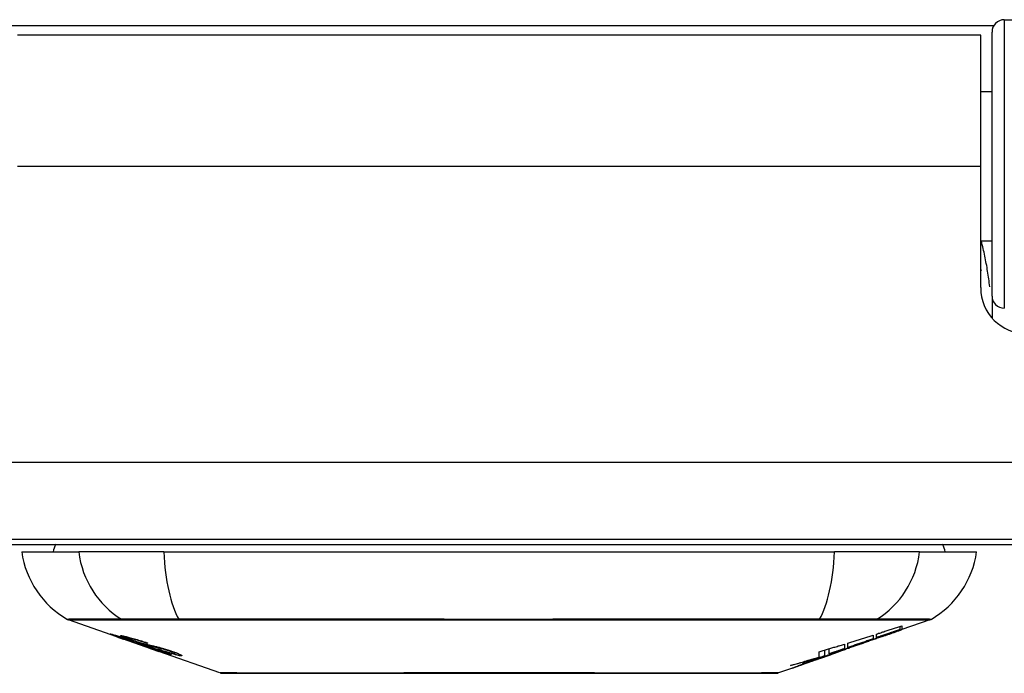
# Model space of a CAD drawing. Header units: inches. Extents: x 20 to 683, y 61 to 320.
# Tile 19 of 256: x 95.985 to 97.244, y 61.013 to 61.848. Entities that reach past the tile are written whole.
import ezdxf

# ---------------------------------------------------------------- set-up
doc = ezdxf.new("R2010")
doc.units = ezdxf.units.IN
doc.header["$MEASUREMENT"] = 0
doc.layers.add('Visible Edges(ANSI)', color=7, linetype='Continuous', lineweight=25)
doc.layers.add('Visible Tangent Edges(ANSI)', color=7, linetype='Continuous', lineweight=25)

msp = doc.modelspace()

# ---------------------------------------------------------------- linework, layer by layer
at = {"layer": 'Visible Edges(ANSI)'}
for p, q in [((97.2435, 61.8482), (97.8331, 61.8482)), ((97.2278, 61.4948), (97.2278, 61.8324)), ((97.2133, 61.8286), (95.9823, 61.8286)), ((97.2133, 61.6606), (97.2133, 61.8286)), ((97.2278, 61.7561), (97.2133, 61.7561)), ((97.2133, 61.5057), (97.2133, 61.6606)), ((97.2278, 61.5652), (97.2133, 61.5652)), ((97.2278, 61.4948), (97.2278, 61.467)), ((164.0518, 61.1836), (92.4468, 61.1836)), ((94.9993, 61.1776), (97.9993, 61.1776)), ((95.9876, 61.1679), (96.0604, 61.1679)), ((96.1692, 61.1679), (96.0604, 61.1679)), ((96.1692, 61.1679), (97.0265, 61.1679)), ((97.1353, 61.1679), (97.0265, 61.1679)), ((97.1353, 61.1679), (97.2081, 61.1679)), ((96.1093, 61.0594), (96.0475, 61.081)), ((97.1482, 61.081), (97.1127, 61.0686)), ((97.1105, 61.0688), (97.1105, 61.0728)), ((97.1127, 61.0735), (97.1127, 61.0688)), ((97.1127, 61.0686), (97.1127, 61.0686)), ((96.1093, 61.0594), (96.1171, 61.0566)), ((96.1097, 61.06), (96.1097, 61.0608)), ((96.1171, 61.0566), (96.1175, 61.0565)), ((96.1526, 61.0442), (96.1175, 61.0565)), ((96.1229, 61.0579), (96.1229, 61.0592)), ((96.1303, 61.0537), (96.1303, 61.054)), ((96.1469, 61.0515), (96.1469, 61.0521)), ((97.0653, 61.052), (97.0547, 61.0483)), ((97.076, 61.0617), (97.076, 61.0569)), ((97.0801, 61.0583), (97.0801, 61.063)), ((97.0886, 61.0602), (97.0886, 61.0609)), ((96.1531, 61.044), (96.1628, 61.0406)), ((96.241, 61.0133), (96.1628, 61.0406)), ((96.1701, 61.0393), (96.1701, 61.0401)), ((96.1837, 61.0382), (96.1837, 61.0395)), ((97.0067, 61.0336), (97.0067, 61.0402)), ((97.0143, 61.035), (97.0143, 61.0425)), ((97.0196, 61.0377), (97.0196, 61.0441)), ((97.0293, 61.0394), (97.0293, 61.0395)), ((97.031, 61.0401), (97.0314, 61.0402)), ((97.0314, 61.0402), (97.0314, 61.0414)), ((97.0393, 61.0502), (97.0393, 61.0444)), ((97.0434, 61.0457), (97.0434, 61.0514)), ((97.0434, 61.045), (97.0434, 61.0453)), ((97.06, 61.0501), (97.0598, 61.05)), ((97.06, 61.0501), (97.06, 61.0505)), ((96.9933, 61.0268), (96.9933, 61.0269)), ((97.0062, 61.0313), (97.0026, 61.0301)), ((97.0026, 61.0301), (97.0026, 61.0301)), ((97.0198, 61.0361), (97.0164, 61.0349)), ((97.0267, 61.0385), (97.0221, 61.0369)), ((96.9715, 61.0191), (96.9547, 61.0133))]:
    msp.add_line(p, q, dxfattribs=at)
at = {"layer": 'Visible Edges(ANSI)', "flags": 128}
for points in [[(97.2133, 61.5289), (97.2134, 61.5289), (97.2134, 61.5288), (97.2134, 61.5288), (97.2134, 61.5287), (97.2135, 61.5287), (97.2135, 61.5286), (97.2135, 61.5286), (97.2135, 61.5285), (97.2135, 61.5284), (97.2136, 61.5284), (97.2136, 61.5283), (97.2136, 61.5283), (97.2136, 61.5282), (97.2136, 61.5282), (97.2137, 61.5281), (97.2137, 61.5281), (97.2137, 61.528), (97.2137, 61.528), (97.2138, 61.5279), (97.2138, 61.5279), (97.2138, 61.5278), (97.2138, 61.5277), (97.2138, 61.5277), (97.2139, 61.5276)], [(97.06, 61.0505), (97.0619, 61.0512), (97.0639, 61.0519), (97.0659, 61.0526), (97.0678, 61.0533), (97.0698, 61.0541), (97.0718, 61.0548), (97.0738, 61.0555), (97.0757, 61.0562), (97.0778, 61.0569), (97.0798, 61.0577), (97.0818, 61.0584), (97.0839, 61.0591), (97.086, 61.0599), (97.0881, 61.0607), (97.0902, 61.0614), (97.0923, 61.0622), (97.0945, 61.063), (97.0967, 61.0638), (97.0989, 61.0646), (97.1012, 61.0654), (97.1034, 61.0662), (97.1057, 61.0671), (97.1081, 61.0679), (97.1105, 61.0688)], [(97.0801, 61.063), (97.0815, 61.0634), (97.0828, 61.0639), (97.0842, 61.0643), (97.0856, 61.0647), (97.0869, 61.0652), (97.0883, 61.0656), (97.0896, 61.066), (97.091, 61.0665), (97.0924, 61.0669), (97.0937, 61.0674), (97.0951, 61.0678), (97.0964, 61.0682), (97.0978, 61.0687), (97.0992, 61.0691), (97.1005, 61.0695), (97.1019, 61.07), (97.1032, 61.0704), (97.1046, 61.0709), (97.106, 61.0713), (97.1073, 61.0717), (97.1087, 61.0722), (97.11, 61.0726), (97.1114, 61.0731), (97.1127, 61.0735)], [(97.1105, 61.0688), (97.1092, 61.0683), (97.108, 61.0679), (97.1067, 61.0675), (97.1054, 61.067), (97.1042, 61.0666), (97.1029, 61.0662), (97.1016, 61.0657), (97.1004, 61.0653), (97.0991, 61.0648), (97.0978, 61.0644), (97.0966, 61.064), (97.0953, 61.0635), (97.094, 61.0631), (97.0928, 61.0627), (97.0915, 61.0622), (97.0902, 61.0618), (97.089, 61.0614), (97.0877, 61.0609), (97.0864, 61.0605), (97.0852, 61.0601), (97.0839, 61.0596), (97.0826, 61.0592), (97.0814, 61.0588), (97.0801, 61.0583)], [(97.1127, 61.0688), (97.1117, 61.0685), (97.1107, 61.0681), (97.1098, 61.0678), (97.1088, 61.0674), (97.1078, 61.0671), (97.1068, 61.0667), (97.1058, 61.0663), (97.1048, 61.066), (97.1038, 61.0656), (97.1027, 61.0653), (97.1017, 61.0649), (97.1007, 61.0646), (97.0997, 61.0642), (97.0987, 61.0638), (97.0977, 61.0635), (97.0967, 61.0631), (97.0957, 61.0628), (97.0947, 61.0624), (97.0937, 61.062), (97.0927, 61.0617), (97.0917, 61.0613), (97.0906, 61.061), (97.0896, 61.0606), (97.0886, 61.0602)], [(97.0886, 61.0602), (97.0896, 61.0606), (97.0906, 61.0609), (97.0916, 61.0613), (97.0927, 61.0616), (97.0937, 61.062), (97.0947, 61.0623), (97.0957, 61.0627), (97.0967, 61.063), (97.0977, 61.0634), (97.0987, 61.0637), (97.0997, 61.0641), (97.1007, 61.0644), (97.1017, 61.0648), (97.1027, 61.0651), (97.1037, 61.0655), (97.1047, 61.0658), (97.1057, 61.0662), (97.1067, 61.0665), (97.1077, 61.0669), (97.1087, 61.0672), (97.1097, 61.0675), (97.1107, 61.0679), (97.1117, 61.0682), (97.1127, 61.0686)], [(96.1196, 61.0561), (96.1185, 61.0565), (96.1173, 61.0568), (96.1162, 61.0572), (96.1151, 61.0576), (96.1141, 61.058), (96.113, 61.0584), (96.112, 61.0587), (96.111, 61.0591), (96.1101, 61.0594), (96.1091, 61.0598), (96.1081, 61.0602), (96.1071, 61.0605), (96.1061, 61.0609), (96.1052, 61.0612), (96.1044, 61.0615), (96.1036, 61.0618), (96.103, 61.0621), (96.1024, 61.0623), (96.1019, 61.0625), (96.1014, 61.0627), (96.101, 61.0629), (96.1008, 61.063), (96.1009, 61.0631), (96.1012, 61.0631)], [(96.1012, 61.0631), (96.102, 61.0629), (96.1031, 61.0627), (96.1042, 61.0624), (96.1055, 61.062), (96.1066, 61.0617), (96.1076, 61.0614), (96.1088, 61.061), (96.1101, 61.0606), (96.1115, 61.0602), (96.113, 61.0598), (96.1145, 61.0593), (96.1159, 61.0588), (96.1174, 61.0583), (96.1187, 61.0579), (96.12, 61.0575), (96.1212, 61.0571), (96.1224, 61.0567), (96.1236, 61.0563), (96.1248, 61.0559), (96.126, 61.0555), (96.1272, 61.0551), (96.1284, 61.0547), (96.1296, 61.0543), (96.1308, 61.0539)], [(96.1101, 61.06), (96.1099, 61.06), (96.1098, 61.06), (96.1097, 61.06), (96.1097, 61.06), (96.1098, 61.0599), (96.1099, 61.0599), (96.11, 61.0598), (96.1103, 61.0597), (96.1106, 61.0596), (96.1109, 61.0594), (96.1114, 61.0592), (96.1119, 61.059), (96.1125, 61.0588), (96.1132, 61.0585), (96.1139, 61.0582), (96.1147, 61.058), (96.1154, 61.0577), (96.116, 61.0575), (96.1167, 61.0573), (96.1173, 61.057), (96.118, 61.0568), (96.1187, 61.0566), (96.1194, 61.0563), (96.1201, 61.0561)], [(96.1303, 61.0537), (96.1291, 61.0541), (96.1278, 61.0545), (96.1266, 61.0549), (96.1253, 61.0554), (96.1241, 61.0558), (96.1229, 61.0562), (96.1218, 61.0565), (96.1206, 61.0569), (96.1195, 61.0573), (96.1184, 61.0576), (96.1173, 61.058), (96.1163, 61.0583), (96.1153, 61.0586), (96.1145, 61.0588), (96.1138, 61.059), (96.1131, 61.0592), (96.1126, 61.0594), (96.112, 61.0595), (96.1116, 61.0596), (96.1112, 61.0597), (96.1108, 61.0598), (96.1105, 61.0599), (96.1103, 61.06), (96.1101, 61.06)], [(96.1295, 61.0546), (96.1284, 61.055), (96.1273, 61.0554), (96.1263, 61.0558), (96.1253, 61.0561), (96.1243, 61.0565), (96.1234, 61.0568), (96.1224, 61.0572), (96.1216, 61.0575), (96.1207, 61.0578), (96.1199, 61.0581), (96.1191, 61.0584), (96.1181, 61.0588), (96.117, 61.0593), (96.1159, 61.0597), (96.1151, 61.0601), (96.1145, 61.0604), (96.1142, 61.0606), (96.1141, 61.0608), (96.114, 61.0609), (96.1141, 61.0609), (96.1143, 61.061), (96.1146, 61.0609), (96.115, 61.0609), (96.1155, 61.0608)], [(96.1155, 61.0608), (96.1163, 61.0607), (96.1173, 61.0605), (96.1184, 61.0603), (96.1196, 61.06), (96.1209, 61.0597), (96.1223, 61.0594), (96.1237, 61.0591), (96.1251, 61.0587), (96.1267, 61.0583), (96.1283, 61.0578), (96.1301, 61.0573), (96.1319, 61.0568), (96.1336, 61.0563), (96.1352, 61.0558), (96.1368, 61.0553), (96.1382, 61.0549), (96.1395, 61.0545), (96.1409, 61.0541), (96.1422, 61.0536), (96.1435, 61.0532), (96.1448, 61.0528), (96.1461, 61.0524), (96.1474, 61.0519), (96.1487, 61.0515)], [(96.1395, 61.0493), (96.1388, 61.0496), (96.138, 61.0498), (96.1371, 61.0501), (96.1363, 61.0504), (96.1353, 61.0507), (96.1344, 61.051), (96.1333, 61.0513), (96.1323, 61.0517), (96.1313, 61.052), (96.1304, 61.0523), (96.1294, 61.0526), (96.1286, 61.0529), (96.1278, 61.0532), (96.127, 61.0535), (96.1263, 61.0537), (96.1256, 61.054), (96.1248, 61.0542), (96.1241, 61.0545), (96.1233, 61.0547), (96.1226, 61.055), (96.1219, 61.0553), (96.1211, 61.0555), (96.1204, 61.0558), (96.1196, 61.0561)], [(96.1201, 61.0561), (96.1208, 61.0558), (96.1215, 61.0556), (96.1222, 61.0553), (96.1229, 61.0551), (96.1236, 61.0548), (96.1243, 61.0546), (96.1249, 61.0544), (96.1256, 61.0542), (96.1262, 61.054), (96.1267, 61.0538), (96.1272, 61.0536), (96.1276, 61.0535), (96.1281, 61.0533), (96.1285, 61.0532), (96.1289, 61.0531), (96.1292, 61.053), (96.1296, 61.0528), (96.13, 61.0527), (96.1303, 61.0526), (96.1306, 61.0525), (96.1309, 61.0524), (96.1312, 61.0523), (96.1315, 61.0522), (96.1318, 61.0522)], [(96.1242, 61.0579), (96.1237, 61.0579), (96.1234, 61.058), (96.1231, 61.058), (96.123, 61.0579), (96.1229, 61.0578), (96.123, 61.0577), (96.1232, 61.0576), (96.1234, 61.0575), (96.1236, 61.0574), (96.124, 61.0572), (96.1244, 61.0571), (96.1248, 61.0568), (96.1254, 61.0566), (96.126, 61.0564), (96.1265, 61.0562), (96.1271, 61.056), (96.1276, 61.0558), (96.1281, 61.0556), (96.1286, 61.0554), (96.1291, 61.0552), (96.1296, 61.055), (96.1302, 61.0549), (96.1307, 61.0547), (96.1313, 61.0545)], [(96.1469, 61.0515), (96.1462, 61.0517), (96.1455, 61.0519), (96.1447, 61.0522), (96.144, 61.0524), (96.1432, 61.0527), (96.1425, 61.0529), (96.1418, 61.0531), (96.141, 61.0534), (96.1403, 61.0536), (96.1395, 61.0538), (96.1388, 61.0541), (96.1381, 61.0543), (96.1374, 61.0545), (96.1365, 61.0548), (96.1356, 61.055), (96.1344, 61.0554), (96.1331, 61.0557), (96.1318, 61.0561), (96.1303, 61.0565), (96.1288, 61.0569), (96.1273, 61.0572), (96.1261, 61.0575), (96.125, 61.0577), (96.1242, 61.0579)], [(96.1506, 61.0479), (96.1497, 61.0482), (96.1488, 61.0484), (96.1478, 61.0487), (96.1468, 61.049), (96.1458, 61.0493), (96.1447, 61.0496), (96.1436, 61.05), (96.1424, 61.0503), (96.1414, 61.0507), (96.1404, 61.051), (96.1394, 61.0513), (96.1385, 61.0516), (96.1377, 61.0518), (96.1369, 61.0521), (96.1362, 61.0523), (96.1354, 61.0526), (96.1347, 61.0529), (96.1339, 61.0531), (96.1332, 61.0534), (96.1324, 61.0536), (96.1317, 61.0539), (96.1309, 61.0541), (96.1302, 61.0544), (96.1295, 61.0546)], [(96.1308, 61.0539), (96.1308, 61.0539), (96.1308, 61.0539), (96.1307, 61.0538), (96.1307, 61.0538), (96.1307, 61.0538), (96.1307, 61.0538), (96.1307, 61.0538), (96.1306, 61.0538), (96.1306, 61.0538), (96.1306, 61.0538), (96.1306, 61.0538), (96.1306, 61.0538), (96.1305, 61.0538), (96.1305, 61.0538), (96.1305, 61.0537), (96.1305, 61.0537), (96.1305, 61.0537), (96.1304, 61.0537), (96.1304, 61.0537), (96.1304, 61.0537), (96.1304, 61.0537), (96.1303, 61.0537), (96.1303, 61.0537), (96.1303, 61.0537)], [(96.1313, 61.0545), (96.132, 61.0542), (96.1327, 61.054), (96.1335, 61.0537), (96.1342, 61.0535), (96.1349, 61.0532), (96.1357, 61.053), (96.1364, 61.0527), (96.1371, 61.0525), (96.1377, 61.0523), (96.1382, 61.0522), (96.1387, 61.052), (96.1392, 61.0519), (96.1397, 61.0517), (96.1401, 61.0516), (96.1405, 61.0515), (96.1409, 61.0514), (96.1414, 61.0512), (96.1417, 61.0511), (96.1421, 61.051), (96.1425, 61.0509), (96.1429, 61.0508), (96.1432, 61.0507), (96.1436, 61.0506), (96.1439, 61.0506)], [(96.1318, 61.0522), (96.1321, 61.0521), (96.1325, 61.0519), (96.1329, 61.0518), (96.1334, 61.0517), (96.1338, 61.0516), (96.1343, 61.0514), (96.1347, 61.0513), (96.1352, 61.0512), (96.1357, 61.051), (96.1362, 61.0509), (96.1368, 61.0508), (96.1373, 61.0506), (96.1378, 61.0505), (96.1384, 61.0503), (96.1389, 61.0502), (96.1394, 61.05), (96.1399, 61.0499), (96.1405, 61.0498), (96.141, 61.0496), (96.1416, 61.0495), (96.1422, 61.0493), (96.1428, 61.0491), (96.1434, 61.049), (96.144, 61.0488)], [(97.0434, 61.0514), (97.0448, 61.0519), (97.0461, 61.0523), (97.0475, 61.0527), (97.0488, 61.0531), (97.0502, 61.0535), (97.0516, 61.054), (97.0529, 61.0544), (97.0543, 61.0548), (97.0556, 61.0553), (97.057, 61.0557), (97.0584, 61.0561), (97.0597, 61.0565), (97.0611, 61.057), (97.0624, 61.0574), (97.0638, 61.0578), (97.0652, 61.0582), (97.0665, 61.0587), (97.0679, 61.0591), (97.0692, 61.0595), (97.0706, 61.06), (97.0719, 61.0604), (97.0733, 61.0608), (97.0747, 61.0613), (97.076, 61.0617)], [(97.076, 61.0569), (97.0747, 61.0564), (97.0733, 61.056), (97.0719, 61.0555), (97.0706, 61.055), (97.0692, 61.0546), (97.0679, 61.0541), (97.0665, 61.0536), (97.0652, 61.0532), (97.0638, 61.0527), (97.0624, 61.0523), (97.0611, 61.0518), (97.0597, 61.0513), (97.0584, 61.0509), (97.057, 61.0504), (97.0556, 61.0499), (97.0543, 61.0495), (97.0529, 61.049), (97.0515, 61.0485), (97.0502, 61.0481), (97.0488, 61.0476), (97.0475, 61.0471), (97.0461, 61.0467), (97.0448, 61.0462), (97.0434, 61.0457)], [(97.0938, 61.062), (97.0924, 61.0615), (97.091, 61.061), (97.0896, 61.0605), (97.0882, 61.06), (97.0868, 61.0595), (97.0854, 61.059), (97.0839, 61.0585), (97.0825, 61.058), (97.0811, 61.0575), (97.0797, 61.057), (97.0783, 61.0565), (97.0769, 61.056), (97.0755, 61.0555), (97.074, 61.0551), (97.0726, 61.0546), (97.0712, 61.0541), (97.0698, 61.0536), (97.0684, 61.0531), (97.067, 61.0526), (97.0656, 61.0521), (97.0642, 61.0516), (97.0628, 61.0511), (97.0614, 61.0506), (97.06, 61.0501)], [(96.1539, 61.0453), (96.1533, 61.0455), (96.1526, 61.0457), (96.1519, 61.0459), (96.1512, 61.0461), (96.1506, 61.0462), (96.1499, 61.0464), (96.1493, 61.0466), (96.1488, 61.0467), (96.1482, 61.0469), (96.1477, 61.047), (96.1473, 61.0471), (96.1468, 61.0472), (96.1463, 61.0474), (96.1459, 61.0475), (96.1454, 61.0476), (96.1449, 61.0478), (96.1443, 61.0479), (96.1437, 61.0481), (96.1431, 61.0483), (96.1424, 61.0485), (96.1417, 61.0487), (96.141, 61.0489), (96.1402, 61.0491), (96.1395, 61.0493)], [(96.1439, 61.0506), (96.1443, 61.0504), (96.1448, 61.0503), (96.1453, 61.0502), (96.1459, 61.0501), (96.1465, 61.0499), (96.1471, 61.0498), (96.1477, 61.0496), (96.1483, 61.0495), (96.149, 61.0493), (96.1497, 61.0492), (96.1504, 61.049), (96.1511, 61.0489), (96.1518, 61.0487), (96.1525, 61.0485), (96.1532, 61.0484), (96.1539, 61.0482), (96.1546, 61.0481), (96.1553, 61.0479), (96.156, 61.0477), (96.1567, 61.0476), (96.1574, 61.0474), (96.1582, 61.0472), (96.1589, 61.0471), (96.1597, 61.0469)], [(96.144, 61.0488), (96.1447, 61.0486), (96.1455, 61.0484), (96.1463, 61.0481), (96.1471, 61.0479), (96.148, 61.0476), (96.1489, 61.0473), (96.1498, 61.047), (96.1508, 61.0467), (96.1517, 61.0465), (96.1525, 61.0462), (96.1533, 61.0459), (96.154, 61.0457), (96.1546, 61.0455), (96.1553, 61.0453), (96.1559, 61.0451), (96.1565, 61.0449), (96.1572, 61.0447), (96.1578, 61.0445), (96.1584, 61.0442), (96.1591, 61.044), (96.1597, 61.0438), (96.1603, 61.0436), (96.161, 61.0434), (96.1616, 61.0432)], [(96.1487, 61.0515), (96.1487, 61.0515), (96.1486, 61.0515), (96.1485, 61.0515), (96.1484, 61.0515), (96.1484, 61.0515), (96.1483, 61.0515), (96.1482, 61.0515), (96.1481, 61.0515), (96.1481, 61.0515), (96.148, 61.0515), (96.1479, 61.0515), (96.1478, 61.0515), (96.1478, 61.0515), (96.1477, 61.0515), (96.1476, 61.0515), (96.1475, 61.0515), (96.1475, 61.0515), (96.1474, 61.0515), (96.1473, 61.0515), (96.1472, 61.0515), (96.1472, 61.0515), (96.1471, 61.0515), (96.147, 61.0515), (96.1469, 61.0515)], [(96.169, 61.0436), (96.1683, 61.0438), (96.1675, 61.044), (96.1667, 61.0442), (96.1659, 61.0444), (96.1651, 61.0445), (96.1643, 61.0447), (96.1635, 61.0449), (96.1627, 61.0451), (96.162, 61.0452), (96.1614, 61.0454), (96.1607, 61.0455), (96.1601, 61.0456), (96.1595, 61.0458), (96.1588, 61.0459), (96.1582, 61.0461), (96.1575, 61.0462), (96.1568, 61.0464), (96.156, 61.0466), (96.1551, 61.0468), (96.1542, 61.047), (96.1533, 61.0472), (96.1524, 61.0474), (96.1515, 61.0477), (96.1506, 61.0479)], [(96.1784, 61.0363), (96.1782, 61.0363), (96.1779, 61.0363), (96.1776, 61.0364), (96.1772, 61.0365), (96.1767, 61.0366), (96.1762, 61.0367), (96.1756, 61.0369), (96.175, 61.0371), (96.1743, 61.0373), (96.1735, 61.0375), (96.1725, 61.0378), (96.1714, 61.0382), (96.1699, 61.0386), (96.1683, 61.0392), (96.1665, 61.0397), (96.1648, 61.0403), (96.1631, 61.0409), (96.1616, 61.0414), (96.1601, 61.0419), (96.1585, 61.0425), (96.157, 61.043), (96.1554, 61.0435), (96.1539, 61.0441), (96.1523, 61.0446)], [(96.1523, 61.0446), (96.1523, 61.0446), (96.1523, 61.0446), (96.1524, 61.0446), (96.1524, 61.0446), (96.1524, 61.0446), (96.1524, 61.0446), (96.1525, 61.0446), (96.1525, 61.0446), (96.1525, 61.0446), (96.1525, 61.0446), (96.1526, 61.0446), (96.1526, 61.0446), (96.1526, 61.0446), (96.1526, 61.0446), (96.1527, 61.0446), (96.1527, 61.0446), (96.1527, 61.0446), (96.1527, 61.0446), (96.1528, 61.0446), (96.1528, 61.0446), (96.1528, 61.0446), (96.1528, 61.0446), (96.1529, 61.0446), (96.1529, 61.0446)], [(96.1526, 61.0442), (96.1527, 61.0442), (96.1527, 61.0442), (96.1527, 61.0442), (96.1527, 61.0442), (96.1527, 61.0442), (96.1528, 61.0442), (96.1528, 61.0441), (96.1528, 61.0441), (96.1528, 61.0441), (96.1528, 61.0441), (96.1528, 61.0441), (96.1529, 61.0441), (96.1529, 61.0441), (96.1529, 61.0441), (96.1529, 61.0441), (96.1529, 61.0441), (96.1529, 61.0441), (96.153, 61.0441), (96.153, 61.0441), (96.153, 61.0441), (96.153, 61.0441), (96.153, 61.0441), (96.153, 61.0441), (96.1531, 61.044)], [(96.1529, 61.0446), (96.1545, 61.0441), (96.1561, 61.0435), (96.1578, 61.0429), (96.1593, 61.0424), (96.1609, 61.0419), (96.1623, 61.0414), (96.1636, 61.041), (96.1646, 61.0407), (96.1653, 61.0404), (96.1658, 61.0403), (96.1663, 61.0401), (96.1667, 61.04), (96.1671, 61.0399), (96.1675, 61.0398), (96.1678, 61.0397), (96.1681, 61.0396), (96.1684, 61.0395), (96.1687, 61.0395), (96.1689, 61.0394), (96.1691, 61.0394), (96.1693, 61.0393), (96.1694, 61.0393), (96.1696, 61.0393), (96.1697, 61.0393)], [(96.161, 61.043), (96.1607, 61.0431), (96.1603, 61.0432), (96.16, 61.0433), (96.1597, 61.0434), (96.1594, 61.0435), (96.1591, 61.0436), (96.1588, 61.0437), (96.1585, 61.0438), (96.1582, 61.0439), (96.1579, 61.044), (96.1575, 61.0441), (96.1572, 61.0442), (96.1569, 61.0443), (96.1566, 61.0444), (96.1564, 61.0445), (96.1561, 61.0446), (96.1558, 61.0447), (96.1555, 61.0448), (96.1552, 61.0449), (96.155, 61.045), (96.1547, 61.045), (96.1544, 61.0451), (96.1542, 61.0452), (96.1539, 61.0453)], [(96.1597, 61.0469), (96.1605, 61.0467), (96.1614, 61.0464), (96.1623, 61.0462), (96.1632, 61.046), (96.1642, 61.0457), (96.1652, 61.0454), (96.1662, 61.0451), (96.1672, 61.0448), (96.1682, 61.0446), (96.169, 61.0443), (96.1698, 61.0441), (96.1706, 61.0438), (96.1713, 61.0436), (96.1719, 61.0434), (96.1726, 61.0432), (96.1732, 61.043), (96.1738, 61.0428), (96.1745, 61.0426), (96.1751, 61.0424), (96.1757, 61.0422), (96.1764, 61.042), (96.177, 61.0418), (96.1776, 61.0416), (96.1783, 61.0414)], [(96.1697, 61.0393), (96.1698, 61.0393), (96.1699, 61.0393), (96.1699, 61.0393), (96.17, 61.0393), (96.17, 61.0393), (96.1701, 61.0393), (96.1701, 61.0393), (96.1701, 61.0393), (96.1701, 61.0393), (96.1701, 61.0394), (96.17, 61.0394), (96.17, 61.0395), (96.1699, 61.0395), (96.1698, 61.0396), (96.1697, 61.0396), (96.1695, 61.0397), (96.1694, 61.0398), (96.1692, 61.0399), (96.1688, 61.04), (96.1681, 61.0404), (96.1667, 61.0409), (96.1651, 61.0415), (96.1631, 61.0422), (96.161, 61.043)], [(96.1908, 61.0351), (96.1904, 61.0352), (96.1898, 61.0353), (96.1892, 61.0353), (96.1886, 61.0355), (96.1879, 61.0356), (96.1871, 61.0358), (96.1862, 61.0359), (96.1853, 61.0362), (96.1843, 61.0364), (96.1832, 61.0367), (96.1819, 61.0371), (96.1804, 61.0375), (96.1787, 61.038), (96.1769, 61.0385), (96.1751, 61.0391), (96.1734, 61.0396), (96.1718, 61.0401), (96.1703, 61.0406), (96.1688, 61.0411), (96.1674, 61.0416), (96.1659, 61.0421), (96.1644, 61.0426), (96.163, 61.0431), (96.1615, 61.0436)], [(96.1615, 61.0436), (96.1616, 61.0436), (96.1617, 61.0435), (96.1618, 61.0435), (96.1618, 61.0435), (96.1619, 61.0435), (96.162, 61.0435), (96.1621, 61.0435), (96.1622, 61.0435), (96.1622, 61.0435), (96.1623, 61.0435), (96.1624, 61.0435), (96.1625, 61.0435), (96.1626, 61.0435), (96.1626, 61.0435), (96.1627, 61.0435), (96.1628, 61.0435), (96.1629, 61.0434), (96.1629, 61.0434), (96.163, 61.0434), (96.1631, 61.0434), (96.1632, 61.0434), (96.1633, 61.0434), (96.1633, 61.0434), (96.1634, 61.0434)], [(96.1616, 61.0432), (96.1638, 61.0424), (96.1658, 61.0417), (96.1678, 61.041), (96.1697, 61.0403), (96.1714, 61.0397), (96.1728, 61.0391), (96.1739, 61.0387), (96.1746, 61.0384), (96.1752, 61.0382), (96.1757, 61.038), (96.1761, 61.0378), (96.1766, 61.0376), (96.1769, 61.0374), (96.1773, 61.0373), (96.1776, 61.0371), (96.1778, 61.037), (96.1781, 61.0369), (96.1784, 61.0367), (96.1786, 61.0366), (96.1788, 61.0364), (96.1788, 61.0363), (96.1788, 61.0363), (96.1787, 61.0362), (96.1784, 61.0363)], [(96.1634, 61.0434), (96.1647, 61.043), (96.1659, 61.0426), (96.1672, 61.0421), (96.1685, 61.0417), (96.1697, 61.0413), (96.171, 61.0409), (96.1722, 61.0405), (96.1734, 61.0402), (96.1745, 61.0398), (96.1755, 61.0395), (96.1764, 61.0393), (96.1771, 61.0391), (96.1778, 61.0389), (96.1784, 61.0388), (96.1789, 61.0386), (96.1794, 61.0385), (96.1799, 61.0384), (96.1803, 61.0383), (96.1807, 61.0383), (96.1811, 61.0382), (96.1814, 61.0381), (96.1818, 61.0381), (96.1821, 61.0381), (96.1823, 61.038)], [(96.1763, 61.0413), (96.176, 61.0414), (96.1757, 61.0415), (96.1754, 61.0416), (96.1751, 61.0417), (96.1747, 61.0418), (96.1744, 61.0419), (96.1741, 61.042), (96.1738, 61.0421), (96.1735, 61.0422), (96.1732, 61.0423), (96.1729, 61.0424), (96.1726, 61.0425), (96.1723, 61.0426), (96.1719, 61.0427), (96.1716, 61.0428), (96.1713, 61.0429), (96.171, 61.043), (96.1707, 61.0431), (96.1705, 61.0432), (96.1702, 61.0432), (96.1699, 61.0433), (96.1696, 61.0434), (96.1693, 61.0435), (96.169, 61.0436)], [(96.1823, 61.038), (96.1825, 61.038), (96.1827, 61.038), (96.1829, 61.038), (96.183, 61.038), (96.1832, 61.038), (96.1833, 61.038), (96.1834, 61.038), (96.1835, 61.038), (96.1836, 61.038), (96.1837, 61.0381), (96.1837, 61.0381), (96.1837, 61.0382), (96.1837, 61.0382), (96.1836, 61.0383), (96.1835, 61.0384), (96.1834, 61.0385), (96.1831, 61.0387), (96.1826, 61.0389), (96.1819, 61.0392), (96.1811, 61.0396), (96.1801, 61.04), (96.1789, 61.0404), (96.1777, 61.0408), (96.1763, 61.0413)], [(96.1783, 61.0414), (96.1792, 61.0411), (96.1801, 61.0408), (96.181, 61.0404), (96.1819, 61.0401), (96.1828, 61.0398), (96.1836, 61.0395), (96.1844, 61.0392), (96.1852, 61.0389), (96.186, 61.0386), (96.1867, 61.0384), (96.1874, 61.0381), (96.1881, 61.0378), (96.189, 61.0374), (96.1901, 61.0369), (96.191, 61.0365), (96.1917, 61.0361), (96.1921, 61.0357), (96.1923, 61.0355), (96.1924, 61.0353), (96.1923, 61.0352), (96.1921, 61.0352), (96.1918, 61.0351), (96.1914, 61.0351), (96.1908, 61.0351)], [(97.0314, 61.0402), (97.0295, 61.0396), (97.0276, 61.039), (97.0257, 61.0383), (97.0238, 61.0377), (97.0219, 61.0371), (97.02, 61.0364), (97.0181, 61.0358), (97.0162, 61.0351), (97.0143, 61.0345), (97.0124, 61.0339), (97.0105, 61.0332), (97.0085, 61.0326), (97.0066, 61.0319), (97.0047, 61.0313), (97.0027, 61.0307), (97.0008, 61.03), (96.9989, 61.0294), (96.997, 61.0288), (96.995, 61.0282), (96.9931, 61.0275), (96.9912, 61.0269), (96.9892, 61.0263), (96.9873, 61.0257), (96.9854, 61.0251)], [(97.0067, 61.0402), (97.0081, 61.0406), (97.0094, 61.041), (97.0108, 61.0415), (97.0121, 61.0419), (97.0135, 61.0423), (97.0149, 61.0427), (97.0162, 61.0431), (97.0176, 61.0435), (97.0189, 61.0439), (97.0203, 61.0443), (97.0217, 61.0448), (97.023, 61.0452), (97.0244, 61.0456), (97.0257, 61.046), (97.0271, 61.0464), (97.0285, 61.0468), (97.0298, 61.0472), (97.0312, 61.0477), (97.0325, 61.0481), (97.0339, 61.0485), (97.0352, 61.0489), (97.0366, 61.0493), (97.038, 61.0497), (97.0393, 61.0502)], [(97.0164, 61.0349), (97.017, 61.0351), (97.0176, 61.0353), (97.0182, 61.0356), (97.0188, 61.0358), (97.0194, 61.036), (97.02, 61.0362), (97.0206, 61.0364), (97.0212, 61.0366), (97.0219, 61.0369), (97.0225, 61.0371), (97.0231, 61.0373), (97.0237, 61.0375), (97.0243, 61.0377), (97.0249, 61.0379), (97.0255, 61.0382), (97.0261, 61.0384), (97.0267, 61.0386), (97.0274, 61.0388), (97.028, 61.039), (97.0286, 61.0393), (97.0292, 61.0395), (97.0298, 61.0397), (97.0304, 61.0399), (97.031, 61.0401)], [(97.0196, 61.0377), (97.0213, 61.0382), (97.023, 61.0387), (97.0247, 61.0393), (97.0264, 61.0398), (97.0281, 61.0403), (97.0297, 61.0409), (97.0314, 61.0414), (97.0331, 61.042), (97.0348, 61.0425), (97.0365, 61.0431), (97.0382, 61.0436), (97.0399, 61.0442), (97.0416, 61.0447), (97.0432, 61.0453), (97.0449, 61.0458), (97.0466, 61.0464), (97.0483, 61.0469), (97.05, 61.0475), (97.0516, 61.048), (97.0533, 61.0486), (97.055, 61.0491), (97.0567, 61.0497), (97.0583, 61.0502), (97.06, 61.0508)], [(97.0393, 61.0444), (97.0385, 61.0441), (97.0377, 61.0438), (97.0369, 61.0435), (97.036, 61.0432), (97.0352, 61.043), (97.0344, 61.0427), (97.0336, 61.0424), (97.0328, 61.0421), (97.0319, 61.0418), (97.0311, 61.0416), (97.0303, 61.0413), (97.0295, 61.041), (97.0287, 61.0407), (97.0278, 61.0404), (97.027, 61.0402), (97.0262, 61.0399), (97.0254, 61.0396), (97.0245, 61.0393), (97.0237, 61.039), (97.0229, 61.0388), (97.0221, 61.0385), (97.0213, 61.0382), (97.0204, 61.0379), (97.0196, 61.0377)], [(97.0293, 61.0394), (97.0292, 61.0394), (97.0292, 61.0394), (97.0292, 61.0394), (97.0292, 61.0394), (97.0291, 61.0394), (97.0291, 61.0393), (97.029, 61.0393), (97.029, 61.0393), (97.0289, 61.0393), (97.0288, 61.0392), (97.0287, 61.0392), (97.0286, 61.0392), (97.0285, 61.0391), (97.0284, 61.0391), (97.0283, 61.039), (97.0282, 61.039), (97.028, 61.0389), (97.0279, 61.0389), (97.0277, 61.0388), (97.0275, 61.0388), (97.0273, 61.0387), (97.0271, 61.0386), (97.0269, 61.0386), (97.0267, 61.0385)], [(97.0598, 61.05), (97.0585, 61.0496), (97.0572, 61.0492), (97.056, 61.0487), (97.0547, 61.0483), (97.0535, 61.0478), (97.0522, 61.0474), (97.0509, 61.047), (97.0497, 61.0465), (97.0484, 61.0461), (97.0471, 61.0456), (97.0458, 61.0452), (97.0446, 61.0447), (97.0433, 61.0443), (97.042, 61.0439), (97.0407, 61.0434), (97.0395, 61.043), (97.0382, 61.0425), (97.0369, 61.0421), (97.0356, 61.0416), (97.0343, 61.0412), (97.0331, 61.0408), (97.0318, 61.0403), (97.0305, 61.0399), (97.0293, 61.0394)], [(97.06, 61.0508), (97.0593, 61.0505), (97.0586, 61.0503), (97.0579, 61.0501), (97.0572, 61.0498), (97.0565, 61.0496), (97.0558, 61.0493), (97.0552, 61.0491), (97.0545, 61.0489), (97.0538, 61.0486), (97.0531, 61.0484), (97.0524, 61.0482), (97.0517, 61.0479), (97.051, 61.0477), (97.0503, 61.0474), (97.0496, 61.0472), (97.0489, 61.047), (97.0482, 61.0467), (97.0475, 61.0465), (97.0469, 61.0462), (97.0462, 61.046), (97.0455, 61.0458), (97.0448, 61.0455), (97.0441, 61.0453), (97.0434, 61.045)], [(97.0434, 61.045), (97.0441, 61.0453), (97.0448, 61.0455), (97.0455, 61.0457), (97.0462, 61.046), (97.0469, 61.0462), (97.0475, 61.0464), (97.0482, 61.0466), (97.0489, 61.0469), (97.0496, 61.0471), (97.0503, 61.0473), (97.051, 61.0475), (97.0517, 61.0478), (97.0524, 61.048), (97.0531, 61.0482), (97.0538, 61.0485), (97.0545, 61.0487), (97.0552, 61.0489), (97.0559, 61.0491), (97.0565, 61.0494), (97.0572, 61.0496), (97.0579, 61.0498), (97.0586, 61.0501), (97.0593, 61.0503), (97.06, 61.0505)], [(97.0143, 61.035), (97.0125, 61.0345), (97.0107, 61.0339), (97.0089, 61.0334), (97.007, 61.0328), (97.0052, 61.0323), (97.0034, 61.0317), (97.0015, 61.0312), (96.9997, 61.0306), (96.9979, 61.0301), (96.996, 61.0296), (96.9942, 61.0291), (96.9923, 61.0286), (96.9905, 61.028), (96.9886, 61.0275), (96.9868, 61.027), (96.985, 61.0265), (96.9831, 61.0261), (96.9812, 61.0256), (96.9794, 61.0251), (96.9775, 61.0246), (96.9757, 61.0242), (96.9738, 61.0237), (96.972, 61.0232), (96.9701, 61.0228)], [(96.9701, 61.0228), (96.9716, 61.0232), (96.9732, 61.0237), (96.9747, 61.0241), (96.9762, 61.0245), (96.9778, 61.025), (96.9793, 61.0254), (96.9808, 61.0259), (96.9824, 61.0263), (96.9839, 61.0267), (96.9854, 61.0272), (96.9869, 61.0276), (96.9885, 61.0281), (96.99, 61.0285), (96.9915, 61.029), (96.993, 61.0295), (96.9946, 61.0299), (96.9961, 61.0304), (96.9976, 61.0308), (96.9991, 61.0313), (97.0006, 61.0318), (97.0022, 61.0322), (97.0037, 61.0327), (97.0052, 61.0331), (97.0067, 61.0336)], [(96.9933, 61.0268), (96.9929, 61.0266), (96.9924, 61.0265), (96.9919, 61.0263), (96.9915, 61.0261), (96.991, 61.026), (96.9905, 61.0258), (96.9901, 61.0257), (96.9896, 61.0255), (96.9892, 61.0253), (96.9887, 61.0252), (96.9882, 61.025), (96.9878, 61.0249), (96.9874, 61.0247), (96.9869, 61.0245), (96.9865, 61.0244), (96.986, 61.0242), (96.9856, 61.0241), (96.9852, 61.024), (96.9848, 61.0238), (96.9844, 61.0237), (96.984, 61.0235), (96.9837, 61.0234), (96.9833, 61.0233), (96.983, 61.0232)], [(96.9854, 61.0251), (96.9866, 61.0255), (96.9878, 61.0259), (96.989, 61.0263), (96.9902, 61.0267), (96.9914, 61.0272), (96.9926, 61.0276), (96.9938, 61.028), (96.9951, 61.0284), (96.9963, 61.0288), (96.9975, 61.0292), (96.9987, 61.0296), (96.9999, 61.0301), (97.0011, 61.0305), (97.0023, 61.0309), (97.0035, 61.0313), (97.0047, 61.0317), (97.0059, 61.0321), (97.0071, 61.0325), (97.0083, 61.033), (97.0095, 61.0334), (97.0107, 61.0338), (97.0119, 61.0342), (97.0131, 61.0346), (97.0143, 61.035)], [(96.9854, 61.0241), (96.9867, 61.0245), (96.9879, 61.025), (96.9891, 61.0254), (96.9904, 61.0258), (96.9916, 61.0263), (96.9928, 61.0267), (96.994, 61.0271), (96.9951, 61.0275), (96.9961, 61.0278), (96.997, 61.0281), (96.9978, 61.0284), (96.9986, 61.0287), (96.9994, 61.029), (97.0002, 61.0293), (97.001, 61.0295), (97.0018, 61.0298), (97.0026, 61.0301), (97.0034, 61.0304), (97.0042, 61.0306), (97.0049, 61.0309), (97.0057, 61.0312), (97.0065, 61.0315), (97.0073, 61.0317), (97.008, 61.032)], [(97.0099, 61.0326), (97.0097, 61.0325), (97.0096, 61.0325), (97.0095, 61.0324), (97.0093, 61.0324), (97.0092, 61.0323), (97.009, 61.0323), (97.0089, 61.0322), (97.0087, 61.0322), (97.0086, 61.0321), (97.0084, 61.0321), (97.0083, 61.032), (97.0081, 61.032), (97.008, 61.0319), (97.0078, 61.0319), (97.0076, 61.0318), (97.0075, 61.0317), (97.0073, 61.0317), (97.0072, 61.0316), (97.007, 61.0316), (97.0068, 61.0315), (97.0067, 61.0315), (97.0065, 61.0314), (97.0063, 61.0313), (97.0062, 61.0313)], [(97.008, 61.032), (97.0084, 61.0321), (97.0088, 61.0323), (97.0093, 61.0324), (97.0097, 61.0326), (97.0101, 61.0327), (97.0105, 61.0328), (97.0108, 61.033), (97.0112, 61.0331), (97.0116, 61.0332), (97.012, 61.0334), (97.0124, 61.0335), (97.0128, 61.0336), (97.0131, 61.0338), (97.0135, 61.0339), (97.0139, 61.034), (97.0142, 61.0341), (97.0146, 61.0343), (97.0149, 61.0344), (97.0153, 61.0345), (97.0156, 61.0346), (97.016, 61.0347), (97.0163, 61.0349), (97.0167, 61.035), (97.017, 61.0351)], [(97.0128, 61.0336), (97.0127, 61.0336), (97.0126, 61.0336), (97.0126, 61.0335), (97.0125, 61.0335), (97.0123, 61.0335), (97.0122, 61.0334), (97.0121, 61.0334), (97.012, 61.0333), (97.0119, 61.0333), (97.0118, 61.0333), (97.0117, 61.0332), (97.0116, 61.0332), (97.0114, 61.0331), (97.0113, 61.0331), (97.0112, 61.033), (97.011, 61.033), (97.0109, 61.033), (97.0108, 61.0329), (97.0106, 61.0329), (97.0105, 61.0328), (97.0103, 61.0328), (97.0102, 61.0327), (97.01, 61.0326), (97.0099, 61.0326)], [(97.0138, 61.034), (97.0137, 61.034), (97.0137, 61.034), (97.0137, 61.0339), (97.0137, 61.0339), (97.0136, 61.0339), (97.0136, 61.0339), (97.0136, 61.0339), (97.0135, 61.0339), (97.0135, 61.0339), (97.0135, 61.0339), (97.0134, 61.0339), (97.0134, 61.0338), (97.0134, 61.0338), (97.0133, 61.0338), (97.0133, 61.0338), (97.0132, 61.0338), (97.0132, 61.0338), (97.0131, 61.0337), (97.0131, 61.0337), (97.013, 61.0337), (97.013, 61.0337), (97.0129, 61.0337), (97.0129, 61.0337), (97.0128, 61.0336)], [(97.017, 61.0351), (97.0172, 61.0352), (97.0175, 61.0353), (97.0177, 61.0353), (97.018, 61.0354), (97.0182, 61.0355), (97.0185, 61.0356), (97.0187, 61.0357), (97.0189, 61.0358), (97.0191, 61.0358), (97.0194, 61.0359), (97.0196, 61.036), (97.0198, 61.0361), (97.02, 61.0361), (97.0202, 61.0362), (97.0204, 61.0363), (97.0206, 61.0364), (97.0208, 61.0364), (97.021, 61.0365), (97.0212, 61.0366), (97.0214, 61.0366), (97.0216, 61.0367), (97.0217, 61.0367), (97.0219, 61.0368), (97.0221, 61.0369)], [(97.0267, 61.0385), (97.0265, 61.0384), (97.0263, 61.0383), (97.0261, 61.0383), (97.0259, 61.0382), (97.0256, 61.0381), (97.0254, 61.038), (97.0251, 61.0379), (97.0249, 61.0378), (97.0246, 61.0377), (97.0243, 61.0377), (97.0241, 61.0376), (97.0238, 61.0375), (97.0235, 61.0374), (97.0232, 61.0373), (97.0229, 61.0371), (97.0226, 61.037), (97.0222, 61.0369), (97.0219, 61.0368), (97.0216, 61.0367), (97.0213, 61.0366), (97.0209, 61.0365), (97.0206, 61.0363), (97.0202, 61.0362), (97.0198, 61.0361)], [(96.9715, 61.0191), (96.9716, 61.0192), (96.9718, 61.0193), (96.972, 61.0193), (96.9721, 61.0194), (96.9723, 61.0194), (96.9725, 61.0195), (96.9727, 61.0196), (96.9729, 61.0196), (96.9731, 61.0197), (96.9733, 61.0198), (96.9735, 61.0198), (96.9737, 61.0199), (96.9739, 61.02), (96.9741, 61.0201), (96.9743, 61.0202), (96.9746, 61.0202), (96.9748, 61.0203), (96.975, 61.0204), (96.9753, 61.0205), (96.9755, 61.0206), (96.9758, 61.0207), (96.976, 61.0208), (96.9763, 61.0208), (96.9765, 61.0209)], [(96.9765, 61.0209), (96.9769, 61.0211), (96.9772, 61.0212), (96.9775, 61.0213), (96.9779, 61.0214), (96.9782, 61.0215), (96.9786, 61.0217), (96.9789, 61.0218), (96.9793, 61.0219), (96.9796, 61.022), (96.98, 61.0222), (96.9804, 61.0223), (96.9807, 61.0224), (96.9811, 61.0226), (96.9815, 61.0227), (96.9819, 61.0228), (96.9823, 61.023), (96.9826, 61.0231), (96.983, 61.0232), (96.9834, 61.0234), (96.9838, 61.0235), (96.9842, 61.0237), (96.9846, 61.0238), (96.985, 61.0239), (96.9854, 61.0241)], [(96.983, 61.0232), (96.9828, 61.0231), (96.9826, 61.023), (96.9824, 61.023), (96.9822, 61.0229), (96.9821, 61.0229), (96.9819, 61.0228), (96.9818, 61.0228), (96.9816, 61.0227), (96.9815, 61.0227), (96.9813, 61.0226), (96.9812, 61.0226), (96.9811, 61.0225), (96.981, 61.0225), (96.9809, 61.0225), (96.9808, 61.0224), (96.9807, 61.0224), (96.9806, 61.0224), (96.9805, 61.0223), (96.9804, 61.0223), (96.9803, 61.0223), (96.9803, 61.0222), (96.9802, 61.0222), (96.9801, 61.0222), (96.9801, 61.0222)], [(96.2426, 61.013), (96.2431, 61.013), (96.2444, 61.013), (96.2465, 61.013), (96.2495, 61.013), (96.2533, 61.0129), (96.2579, 61.0129), (96.2634, 61.0129), (96.2697, 61.0129), (96.2768, 61.0129), (96.2846, 61.0129), (96.2932, 61.0129), (96.3025, 61.0128), (96.3125, 61.0128), (96.3232, 61.0128), (96.3345, 61.0128), (96.3465, 61.0128), (96.3591, 61.0128), (96.3722, 61.0128), (96.3859, 61.0128), (96.4001, 61.0128), (96.4148, 61.0129), (96.4299, 61.0129), (96.4455, 61.0129), (96.4615, 61.0129), (96.4779, 61.0129), (96.4945, 61.0129), (96.5114, 61.0129), (96.5284, 61.013), (96.5455, 61.013), (96.5628, 61.013), (96.5802, 61.013), (96.5977, 61.013), (96.6152, 61.013), (96.6327, 61.013), (96.65, 61.013), (96.6672, 61.013), (96.6841, 61.0129), (96.7009, 61.0129), (96.7175, 61.0129), (96.7339, 61.0129), (96.7499, 61.0129), (96.7655, 61.0129), (96.7807, 61.0129), (96.7955, 61.0128), (96.8097, 61.0128), (96.8234, 61.0128), (96.8366, 61.0128), (96.8492, 61.0128), (96.8611, 61.0128), (96.8725, 61.0128), (96.8832, 61.0128), (96.8932, 61.0128), (96.9025, 61.0129), (96.9111, 61.0129), (96.9189, 61.0129), (96.926, 61.0129), (96.9323, 61.0129), (96.9378, 61.0129), (96.9424, 61.0129), (96.9462, 61.013), (96.9492, 61.013), (96.9513, 61.013), (96.9526, 61.013), (96.953, 61.013)]]:
    msp.add_lwpolyline(points, dxfattribs=at)
at = {"layer": 'Visible Edges(ANSI)'}
for centre, radius, start, end in [((97.2435, 61.8324), 0.0157, 90, 180), ((97.2724, 61.5057), 0.0591, 180, 270), ((96.0663, 61.16), 0.0394, 153.4102, 168.463), ((97.1293, 61.16), 0.0394, 11.537, 26.5898), ((96.1046, 61.1842), 0.1181, 187.9413, 240.1831), ((97.0911, 61.1842), 0.1181, 299.8169, 352.0587), ((96.0507, 61.0903), 0.00984, 240.1831, 250.71), ((97.1449, 61.0903), 0.00984, 289.29, 299.8169), ((96.2427, 61.0179), 0.00492, 250.71, 269.8269), ((96.953, 61.0179), 0.00492, 270.1731, 289.29)]:
    msp.add_arc(centre, radius, start, end, dxfattribs=at)
at = {"layer": 'Visible Tangent Edges(ANSI)'}
for p, q in [((97.2435, 61.8482), (97.2435, 61.4796)), ((97.23, 61.8405), (95.9657, 61.8405)), ((97.2133, 61.6606), (95.9823, 61.6606)), ((92.4468, 61.2826), (164.0518, 61.2826)), ((96.1171, 61.081), (96.1173, 61.081)), ((96.189, 61.081), (96.1895, 61.081)), ((97.0062, 61.081), (97.0066, 61.081)), ((97.0784, 61.081), (97.0786, 61.081)), ((96.1101, 61.06), (96.1101, 61.0607)), ((96.1196, 61.0561), (96.1196, 61.0562)), ((96.1242, 61.0579), (96.1242, 61.0589)), ((96.1295, 61.0546), (96.1295, 61.0551)), ((96.1395, 61.0493), (96.1395, 61.05)), ((96.1506, 61.0479), (96.1506, 61.049)), ((96.1539, 61.0453), (96.1539, 61.0457)), ((96.161, 61.043), (96.161, 61.0434)), ((96.169, 61.0436), (96.169, 61.0443)), ((96.1763, 61.0413), (96.1763, 61.042)), ((97.0598, 61.05), (97.0598, 61.0505)), ((96.1784, 61.0363), (96.1784, 61.0367)), ((96.1908, 61.0351), (96.1908, 61.0366)), ((97.0062, 61.0313), (97.0062, 61.0313)), ((97.0099, 61.0326), (97.0099, 61.0326)), ((97.0128, 61.0336), (97.0128, 61.0337)), ((97.0198, 61.0361), (97.0198, 61.0361)), ((97.0267, 61.0385), (97.0267, 61.0386)), ((96.983, 61.0232), (96.983, 61.0232))]:
    msp.add_line(p, q, dxfattribs=at)
at = {"layer": 'Visible Tangent Edges(ANSI)', "flags": 128}
for points in [[(97.2249, 61.5069), (97.2246, 61.5094), (97.2243, 61.5119), (97.224, 61.5144), (97.2236, 61.5168), (97.2233, 61.5193), (97.2229, 61.5217), (97.2226, 61.5242), (97.2222, 61.5266), (97.2218, 61.5291), (97.2214, 61.5315), (97.221, 61.534), (97.2205, 61.5364), (97.2201, 61.5388), (97.2196, 61.5412), (97.2191, 61.5436), (97.2186, 61.5461), (97.2181, 61.5485), (97.2176, 61.5509), (97.2171, 61.5533), (97.2165, 61.5557), (97.2159, 61.558), (97.2153, 61.5604), (97.2147, 61.5628), (97.2141, 61.5652)], [(96.115, 61.0819), (96.1095, 61.0819), (96.1041, 61.0819), (96.099, 61.0819), (96.0941, 61.0819), (96.0894, 61.0819), (96.0849, 61.0819), (96.0807, 61.0819), (96.0768, 61.0818), (96.073, 61.0818), (96.0695, 61.0818), (96.0663, 61.0818), (96.0633, 61.0818), (96.0605, 61.0818), (96.0579, 61.0818), (96.0556, 61.0818), (96.0536, 61.0818), (96.0518, 61.0818), (96.0502, 61.0818), (96.0489, 61.0818), (96.0478, 61.0818), (96.0469, 61.0817), (96.0463, 61.0817), (96.046, 61.0817), (96.0459, 61.0817)], [(96.0475, 61.081), (96.0476, 61.081), (96.048, 61.081), (96.0486, 61.081), (96.0494, 61.081), (96.0505, 61.081), (96.0519, 61.081), (96.0535, 61.081), (96.0553, 61.081), (96.0574, 61.081), (96.0597, 61.081), (96.0622, 61.081), (96.065, 61.081), (96.0681, 61.081), (96.0714, 61.081), (96.0749, 61.081), (96.0787, 61.081), (96.0827, 61.081), (96.0869, 61.081), (96.0914, 61.081), (96.0961, 61.081), (96.101, 61.081), (96.1061, 61.081), (96.1115, 61.081), (96.1171, 61.081)], [(96.1883, 61.0819), (96.1841, 61.082), (96.1799, 61.082), (96.1759, 61.082), (96.1719, 61.082), (96.168, 61.082), (96.1641, 61.082), (96.1604, 61.082), (96.1567, 61.082), (96.1532, 61.082), (96.1497, 61.082), (96.1464, 61.082), (96.1432, 61.082), (96.1401, 61.082), (96.1371, 61.082), (96.1343, 61.082), (96.1316, 61.082), (96.129, 61.082), (96.1265, 61.082), (96.1243, 61.082), (96.1221, 61.082), (96.1201, 61.082), (96.1183, 61.082), (96.1166, 61.082), (96.115, 61.0819)], [(96.1173, 61.081), (96.1188, 61.081), (96.1205, 61.081), (96.1224, 61.081), (96.1243, 61.081), (96.1265, 61.081), (96.1287, 61.081), (96.1311, 61.081), (96.1337, 61.081), (96.1363, 61.081), (96.1391, 61.081), (96.142, 61.081), (96.1451, 61.081), (96.1482, 61.081), (96.1515, 61.081), (96.1548, 61.081), (96.1583, 61.081), (96.1618, 61.081), (96.1655, 61.081), (96.1692, 61.081), (96.173, 61.081), (96.1769, 61.081), (96.1809, 61.081), (96.1849, 61.081), (96.189, 61.081)], [(97.0074, 61.0819), (96.9745, 61.0819), (96.9412, 61.0819), (96.9075, 61.0819), (96.8736, 61.0818), (96.8395, 61.0818), (96.8051, 61.0818), (96.7706, 61.0818), (96.736, 61.0818), (96.7013, 61.0818), (96.6665, 61.0818), (96.6318, 61.0817), (96.5971, 61.0817), (96.5623, 61.0817), (96.5276, 61.0818), (96.493, 61.0818), (96.4584, 61.0818), (96.4239, 61.0818), (96.3897, 61.0818), (96.3555, 61.0818), (96.3216, 61.0818), (96.2879, 61.0819), (96.2544, 61.0819), (96.2212, 61.0819), (96.1883, 61.0819)], [(96.1895, 61.081), (96.2223, 61.081), (96.2554, 61.081), (96.2887, 61.081), (96.3223, 61.081), (96.3562, 61.081), (96.3902, 61.081), (96.4244, 61.081), (96.4588, 61.081), (96.4932, 61.081), (96.5278, 61.081), (96.5624, 61.081), (96.5971, 61.081), (96.6317, 61.081), (96.6663, 61.081), (96.701, 61.081), (96.7356, 61.081), (96.7702, 61.081), (96.8046, 61.081), (96.8388, 61.081), (96.8729, 61.081), (96.9067, 61.081), (96.9402, 61.081), (96.9733, 61.081), (97.0062, 61.081)], [(97.0066, 61.081), (97.0107, 61.081), (97.0148, 61.081), (97.0187, 61.081), (97.0226, 61.081), (97.0265, 61.081), (97.0302, 61.081), (97.0338, 61.081), (97.0374, 61.081), (97.0409, 61.081), (97.0442, 61.081), (97.0475, 61.081), (97.0506, 61.081), (97.0537, 61.081), (97.0566, 61.081), (97.0594, 61.081), (97.062, 61.081), (97.0646, 61.081), (97.067, 61.081), (97.0692, 61.081), (97.0713, 61.081), (97.0733, 61.081), (97.0752, 61.081), (97.0769, 61.081), (97.0784, 61.081)], [(97.0807, 61.0819), (97.0791, 61.082), (97.0774, 61.082), (97.0756, 61.082), (97.0736, 61.082), (97.0714, 61.082), (97.0691, 61.082), (97.0667, 61.082), (97.0641, 61.082), (97.0614, 61.082), (97.0586, 61.082), (97.0556, 61.082), (97.0525, 61.082), (97.0493, 61.082), (97.0459, 61.082), (97.0425, 61.082), (97.0389, 61.082), (97.0353, 61.082), (97.0316, 61.082), (97.0277, 61.082), (97.0238, 61.082), (97.0198, 61.082), (97.0158, 61.082), (97.0116, 61.082), (97.0074, 61.0819)], [(97.0786, 61.081), (97.0842, 61.081), (97.0896, 61.081), (97.0947, 61.081), (97.0997, 61.081), (97.1044, 61.081), (97.1088, 61.081), (97.113, 61.081), (97.117, 61.081), (97.1208, 61.081), (97.1243, 61.081), (97.1276, 61.081), (97.1306, 61.081), (97.1334, 61.081), (97.136, 61.081), (97.1383, 61.081), (97.1404, 61.081), (97.1422, 61.081), (97.1438, 61.081), (97.1451, 61.081), (97.1462, 61.081), (97.1471, 61.081), (97.1477, 61.081), (97.1481, 61.081), (97.1482, 61.081)], [(97.1498, 61.0817), (97.1497, 61.0817), (97.1493, 61.0817), (97.1487, 61.0817), (97.1479, 61.0818), (97.1468, 61.0818), (97.1455, 61.0818), (97.1439, 61.0818), (97.1421, 61.0818), (97.14, 61.0818), (97.1377, 61.0818), (97.1352, 61.0818), (97.1324, 61.0818), (97.1294, 61.0818), (97.1261, 61.0818), (97.1227, 61.0818), (97.1189, 61.0818), (97.115, 61.0819), (97.1108, 61.0819), (97.1063, 61.0819), (97.1017, 61.0819), (97.0968, 61.0819), (97.0916, 61.0819), (97.0863, 61.0819), (97.0807, 61.0819)], [(96.3244, 61.013), (96.3179, 61.013), (96.3116, 61.013), (96.3055, 61.013), (96.2997, 61.013), (96.2942, 61.013), (96.2889, 61.0131), (96.2839, 61.0131), (96.2791, 61.0131), (96.2746, 61.0131), (96.2703, 61.0131), (96.2663, 61.0131), (96.2626, 61.0132), (96.2592, 61.0132), (96.2561, 61.0132), (96.2532, 61.0132), (96.2507, 61.0132), (96.2484, 61.0132), (96.2465, 61.0132), (96.2448, 61.0132), (96.2435, 61.0132), (96.2424, 61.0132), (96.2417, 61.0133), (96.2412, 61.0133), (96.2411, 61.0133)], [(96.369, 61.013), (96.367, 61.0129), (96.365, 61.0129), (96.363, 61.0129), (96.361, 61.0129), (96.3591, 61.0129), (96.3571, 61.0129), (96.3552, 61.0129), (96.3533, 61.0129), (96.3514, 61.0129), (96.3495, 61.0129), (96.3476, 61.0129), (96.3457, 61.0129), (96.3439, 61.0129), (96.342, 61.0129), (96.3402, 61.0129), (96.3384, 61.0129), (96.3366, 61.0129), (96.3348, 61.0129), (96.333, 61.0129), (96.3313, 61.0129), (96.3295, 61.0129), (96.3278, 61.0129), (96.3261, 61.0129), (96.3244, 61.013)], [(96.8267, 61.013), (96.8105, 61.013), (96.7936, 61.013), (96.7759, 61.0131), (96.7577, 61.0131), (96.7389, 61.0131), (96.7196, 61.0132), (96.6999, 61.0132), (96.6799, 61.0132), (96.6596, 61.0132), (96.6391, 61.0132), (96.6185, 61.0133), (96.5977, 61.0133), (96.577, 61.0133), (96.5563, 61.0132), (96.5358, 61.0132), (96.5155, 61.0132), (96.4954, 61.0132), (96.4758, 61.0132), (96.4565, 61.0131), (96.4378, 61.0131), (96.4196, 61.0131), (96.402, 61.013), (96.3851, 61.013), (96.369, 61.013)], [(96.8713, 61.013), (96.8696, 61.0129), (96.8679, 61.0129), (96.8662, 61.0129), (96.8644, 61.0129), (96.8627, 61.0129), (96.8609, 61.0129), (96.8591, 61.0129), (96.8573, 61.0129), (96.8555, 61.0129), (96.8537, 61.0129), (96.8518, 61.0129), (96.85, 61.0129), (96.8481, 61.0129), (96.8462, 61.0129), (96.8444, 61.0129), (96.8424, 61.0129), (96.8405, 61.0129), (96.8386, 61.0129), (96.8366, 61.0129), (96.8347, 61.0129), (96.8327, 61.0129), (96.8307, 61.0129), (96.8287, 61.0129), (96.8267, 61.013)], [(96.9547, 61.0133), (96.9545, 61.0133), (96.954, 61.0133), (96.9533, 61.0132), (96.9522, 61.0132), (96.9508, 61.0132), (96.9492, 61.0132), (96.9472, 61.0132), (96.945, 61.0132), (96.9424, 61.0132), (96.9396, 61.0132), (96.9365, 61.0132), (96.9331, 61.0132), (96.9294, 61.0131), (96.9254, 61.0131), (96.9212, 61.0131), (96.9166, 61.0131), (96.9118, 61.0131), (96.9068, 61.0131), (96.9015, 61.013), (96.8959, 61.013), (96.8901, 61.013), (96.8841, 61.013), (96.8778, 61.013), (96.8713, 61.013)]]:
    msp.add_lwpolyline(points, dxfattribs=at)
at = {"layer": 'Visible Tangent Edges(ANSI)'}
for centre, major_axis, ratio, start_param, end_param in [((97.2435, 61.4948), (-0.0157, 0), 0.965926, 0, 1.570796), ((96.1708, 61.1842), (0, -0.1181), 0.943995, 4.850991, 5.75935), ((96.2078, 61.1842), (0, -0.1181), 0.32996, 4.850991, 5.75935), ((96.9879, 61.1842), (0, 0.1181), 0.32996, 3.665428, 4.573787), ((97.0249, 61.1842), (0, -0.1181), 0.943995, 0.523835, 1.432195), ((96.1197, 61.0905), (0.00008, -0.00984), 0.945463, 5.751833, 6.01554), ((96.1899, 61.0905), (-0.00003, -0.00984), 0.32572, 5.760249, 6.023956), ((97.0058, 61.0905), (0.00003, -0.00984), 0.32572, 0.259229, 0.522936), ((97.076, 61.0905), (-0.00008, -0.00984), 0.945463, 0.267645, 0.531352)]:
    msp.add_ellipse(centre, major_axis=major_axis, ratio=ratio, start_param=start_param, end_param=end_param, dxfattribs=at)

doc.saveas('drawing.dxf')
